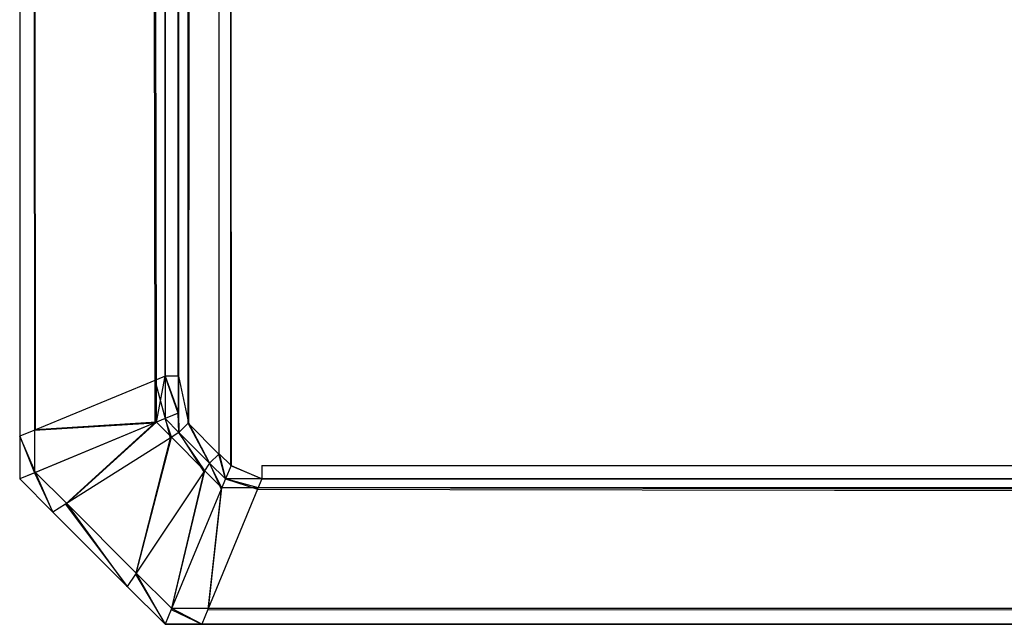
# Model space of a CAD drawing. Extents: x 0 to 1.6, y -0.5 to 0.
# Tile 1 of 182: x 0 to 0.00677, y -0.50228 to -0.49812. Entities that reach past the tile are written whole.
import ezdxf

# ---------------------------------------------------------------- set-up
doc = ezdxf.new("R2010")
doc.units = 0
doc.layers.add('L45_ABDECKPL_0___REPLACEMTFOREM', color=7, linetype='CONTINUOUS')

msp = doc.modelspace()

# ---------------------------------------------------------------- linework, layer by layer
at = {"layer": 'L45_ABDECKPL_0___REPLACEMTFOREM', "color": 39}
for points, invisible_edges in [([(0.001452, -0.501188, 0.590716), (0.0014, -0.00242, 0.590716), (0.001452, -0.002369, 0.590716), (0.001452, -0.501188, 0.590716)], 14), ([(0.001452, -0.501188, 0.590716), (0.001452, -0.002369, 0.590716), (0.001665, -0.501188, 0.590716), (0.001452, -0.501188, 0.590716)], 15), ([(0.001665, -0.501188, 0.590716), (0.001452, -0.002369, 0.590716), (0.001616, -0.002369, 0.590716), (0.001665, -0.501188, 0.590716)], 15), ([(0.001665, -0.501188, 0.590716), (0.001616, -0.002369, 0.590716), (0.471779, -0.002369, 0.590716), (0.001665, -0.501188, 0.590716)], 15), ([(0.001665, -0.501188, 0.590716), (0.471779, -0.002369, 0.590716), (0.471779, -0.501188, 0.590716), (0.001665, -0.501188, 0.590716)], 15), ([(0.001159, -0.500895, 0.590716), (0.00115, -0.00267, 0.590716), (0.0014, -0.00242, 0.590716), (0.001159, -0.500895, 0.590716)], 13), ([(0.001152, -0.002672, 0.602705), (0.001161, -0.500893, 0.602705), (0.001403, -0.002422, 0.602705), (0.001152, -0.002672, 0.602705)], 13), ([(0.001159, -0.500895, 0.590716), (0.0014, -0.00242, 0.590716), (0.00137, -0.501107, 0.590716), (0.001159, -0.500895, 0.590716)], 10), ([(0.001403, -0.002422, 0.602705), (0.001161, -0.500893, 0.602705), (0.001372, -0.501105, 0.602705), (0.001403, -0.002422, 0.602705)], 10), ([(0.00137, -0.501107, 0.590716), (0.0014, -0.00242, 0.590716), (0.001452, -0.501188, 0.590716), (0.00137, -0.501107, 0.590716)], 13), ([(0.001403, -0.002422, 0.602705), (0.001372, -0.501105, 0.602705), (0.001453, -0.501185, 0.602705), (0.001403, -0.002422, 0.602705)], 13), ([(0.001403, -0.002422, 0.602705), (0.001453, -0.501185, 0.602705), (0.001453, -0.002372, 0.602705), (0.001403, -0.002422, 0.602705)], 10), ([(0.001453, -0.002372, 0.602705), (0.001453, -0.501185, 0.602705), (0.001665, -0.501185, 0.602705), (0.001453, -0.002372, 0.602705)], 15), ([(0.001453, -0.002372, 0.602705), (0.001665, -0.501185, 0.602705), (0.001616, -0.002372, 0.602705), (0.001453, -0.002372, 0.602705)], 15), ([(0.001616, -0.002372, 0.602705), (0.001665, -0.501185, 0.602705), (0.475865, -0.002372, 0.602705), (0.001616, -0.002372, 0.602705)], 15), ([(0.475865, -0.002372, 0.602705), (0.001665, -0.501185, 0.602705), (0.471779, -0.501185, 0.602705), (0.475865, -0.002372, 0.602705)], 15), ([(0, -0.002521, 0.591715), (0.000108, -0.50094, 0.591607), (0, -0.500985, 0.591715), (0, -0.002521, 0.591715)], 13), ([(0.000108, -0.50094, 0.591607), (0, -0.002521, 0.591715), (0.000108, -0.002566, 0.591607), (0.000108, -0.50094, 0.591607)], 14), ([(0, -0.500985, 0.591894), (0, -0.002521, 0.591715), (0, -0.500985, 0.591715), (0, -0.500985, 0.591894)], 13), ([(0, -0.002521, 0.591715), (0, -0.500985, 0.591894), (0, -0.002521, 0.591894), (0, -0.002521, 0.591715)], 14), ([(0.000101, -0.500943, 0.601807), (0, -0.002521, 0.601706), (0, -0.500985, 0.601706), (0.000101, -0.500943, 0.601807)], 13), ([(0, -0.002521, 0.601706), (0.000101, -0.500943, 0.601807), (0.000101, -0.002563, 0.601807), (0, -0.002521, 0.601706)], 14), ([(0, -0.500985, 0.601568), (0, -0.002521, 0.591894), (0, -0.500985, 0.591894), (0, -0.500985, 0.601568)], 13), ([(0, -0.002521, 0.591894), (0, -0.500985, 0.601568), (0, -0.002521, 0.601568), (0, -0.002521, 0.591894)], 14), ([(0, -0.500985, 0.601706), (0, -0.002521, 0.601568), (0, -0.500985, 0.601568), (0, -0.500985, 0.601706)], 13), ([(0, -0.002521, 0.601568), (0, -0.500985, 0.601706), (0, -0.002521, 0.601706), (0, -0.002521, 0.601568)], 14), ([(0.00093, -0.5006, 0.602635), (0.000101, -0.002563, 0.601807), (0.000101, -0.500943, 0.601807), (0.00093, -0.5006, 0.602635)], 13), ([(0.000101, -0.002563, 0.601807), (0.00093, -0.5006, 0.602635), (0.00093, -0.002906, 0.602635), (0.000101, -0.002563, 0.601807)], 14), ([(0.000108, -0.002566, 0.591607), (0.00094, -0.500596, 0.590776), (0.000108, -0.50094, 0.591607), (0.000108, -0.002566, 0.591607)], 13), ([(0.00094, -0.500596, 0.590776), (0.000108, -0.002566, 0.591607), (0.00094, -0.00291, 0.590776), (0.00094, -0.500596, 0.590776)], 14), ([(0.001159, -0.500895, 0.590716), (0.00109, -0.002935, 0.590716), (0.00115, -0.00267, 0.590716), (0.001159, -0.500895, 0.590716)], 10), ([(0.001093, -0.002731, 0.602705), (0.001161, -0.500893, 0.602705), (0.001152, -0.002672, 0.602705), (0.001093, -0.002731, 0.602705)], 10), ([(0.001093, -0.002935, 0.602705), (0.001161, -0.500893, 0.602705), (0.001093, -0.002731, 0.602705), (0.001093, -0.002935, 0.602705)], 13), ([(0.001, -0.500571, 0.602705), (0.00093, -0.002906, 0.602635), (0.00093, -0.5006, 0.602635), (0.001, -0.500571, 0.602705)], 13), ([(0.00093, -0.002906, 0.602635), (0.001, -0.500571, 0.602705), (0.001, -0.002935, 0.602705), (0.00093, -0.002906, 0.602635)], 14), ([(0.00094, -0.00291, 0.590776), (0.001, -0.500571, 0.590716), (0.00094, -0.500596, 0.590776), (0.00094, -0.00291, 0.590776)], 13), ([(0.001, -0.500571, 0.590716), (0.00094, -0.00291, 0.590776), (0.001, -0.002935, 0.590716), (0.001, -0.500571, 0.590716)], 14), ([(0.001, -0.002935, 0.590716), (0.00109, -0.500571, 0.590716), (0.001, -0.500571, 0.590716), (0.001, -0.002935, 0.590716)], 13), ([(0.00109, -0.500571, 0.590716), (0.001, -0.002935, 0.590716), (0.00109, -0.002935, 0.590716), (0.00109, -0.500571, 0.590716)], 14), ([(0.001093, -0.500571, 0.602705), (0.001, -0.002935, 0.602705), (0.001, -0.500571, 0.602705), (0.001093, -0.500571, 0.602705)], 13), ([(0.001, -0.002935, 0.602705), (0.001093, -0.500571, 0.602705), (0.001093, -0.002935, 0.602705), (0.001, -0.002935, 0.602705)], 14), ([(0.00109, -0.002935, 0.590716), (0.00109, -0.500827, 0.590716), (0.00109, -0.500571, 0.590716), (0.00109, -0.002935, 0.590716)], 10), ([(0.00109, -0.500827, 0.590716), (0.00109, -0.002935, 0.590716), (0.001159, -0.500895, 0.590716), (0.00109, -0.500827, 0.590716)], 13), ([(0.001093, -0.500571, 0.602705), (0.001161, -0.500893, 0.602705), (0.001093, -0.002935, 0.602705), (0.001093, -0.500571, 0.602705)], 10), ([(0.000101, -0.500943, 0.601807), (0.00093, -0.500893, 0.602635), (0.00093, -0.5006, 0.602635), (0.000101, -0.500943, 0.601807)], 14), ([(0.00094, -0.500889, 0.590776), (0.000108, -0.50094, 0.591607), (0.00094, -0.500596, 0.590776), (0.00094, -0.500889, 0.590776)], 14), ([(0.00093, -0.5006, 0.602635), (0.001, -0.500864, 0.602705), (0.001, -0.500571, 0.602705), (0.00093, -0.5006, 0.602635)], 14), ([(0.001, -0.500864, 0.602705), (0.00093, -0.5006, 0.602635), (0.00093, -0.500893, 0.602635), (0.001, -0.500864, 0.602705)], 13), ([(0.001, -0.500571, 0.590716), (0.00094, -0.500889, 0.590776), (0.00094, -0.500596, 0.590776), (0.001, -0.500571, 0.590716)], 13), ([(0.00094, -0.500889, 0.590776), (0.001, -0.500571, 0.590716), (0.001, -0.500864, 0.590716), (0.00094, -0.500889, 0.590776)], 14), ([(0.001, -0.500571, 0.590716), (0.00109, -0.500827, 0.590716), (0.001, -0.500864, 0.590716), (0.001, -0.500571, 0.590716)], 13), ([(0.00109, -0.500827, 0.590716), (0.001, -0.500571, 0.590716), (0.00109, -0.500571, 0.590716), (0.00109, -0.500827, 0.590716)], 14), ([(0.001093, -0.500826, 0.602705), (0.001, -0.500571, 0.602705), (0.001, -0.500864, 0.602705), (0.001093, -0.500826, 0.602705)], 13), ([(0.001, -0.500571, 0.602705), (0.001093, -0.500826, 0.602705), (0.001093, -0.500571, 0.602705), (0.001, -0.500571, 0.602705)], 14), ([(0.001161, -0.500893, 0.602705), (0.001093, -0.500571, 0.602705), (0.001093, -0.500826, 0.602705), (0.001161, -0.500893, 0.602705)], 13), ([(0.001034, -0.500998, 0.602635), (0.001, -0.500864, 0.602705), (0.00093, -0.500893, 0.602635), (0.001034, -0.500998, 0.602635)], 13), ([(0.001, -0.500864, 0.590716), (0.001043, -0.500992, 0.590776), (0.00094, -0.500889, 0.590776), (0.001, -0.500864, 0.590716)], 13), ([(0.001095, -0.500959, 0.602705), (0.001093, -0.500826, 0.602705), (0.001, -0.500864, 0.602705), (0.001095, -0.500959, 0.602705)], 13), ([(0.00109, -0.500827, 0.590716), (0.001095, -0.500959, 0.590716), (0.001, -0.500864, 0.590716), (0.00109, -0.500827, 0.590716)], 13), ([(0.001043, -0.500992, 0.590776), (0.001, -0.500864, 0.590716), (0.001095, -0.500959, 0.590716), (0.001043, -0.500992, 0.590776)], 14), ([(0.001, -0.500864, 0.602705), (0.001034, -0.500998, 0.602635), (0.001095, -0.500959, 0.602705), (0.001, -0.500864, 0.602705)], 14), ([(0.001095, -0.500959, 0.590716), (0.00109, -0.500827, 0.590716), (0.001159, -0.500895, 0.590716), (0.001095, -0.500959, 0.590716)], 14), ([(0.001093, -0.500826, 0.602705), (0.001095, -0.500959, 0.602705), (0.001161, -0.500893, 0.602705), (0.001093, -0.500826, 0.602705)], 14), ([(0.000108, -0.501234, 0.591607), (0, -0.500985, 0.591715), (0.000108, -0.50094, 0.591607), (0.000108, -0.501234, 0.591607)], 14), ([(0, -0.500985, 0.601706), (0.000101, -0.501237, 0.601807), (0.000101, -0.500943, 0.601807), (0, -0.500985, 0.601706)], 14), ([(0.00093, -0.500893, 0.602635), (0.000101, -0.500943, 0.601807), (0.000101, -0.501237, 0.601807), (0.00093, -0.500893, 0.602635)], 13), ([(0.000316, -0.501452, 0.601807), (0.00093, -0.500893, 0.602635), (0.000101, -0.501237, 0.601807), (0.000316, -0.501452, 0.601807)], 13), ([(0.00094, -0.500889, 0.590776), (0.000323, -0.501448, 0.591607), (0.000108, -0.501234, 0.591607), (0.00094, -0.500889, 0.590776)], 13), ([(0.000108, -0.50094, 0.591607), (0.00094, -0.500889, 0.590776), (0.000108, -0.501234, 0.591607), (0.000108, -0.50094, 0.591607)], 13), ([(0.00093, -0.500893, 0.602635), (0.000316, -0.501452, 0.601807), (0.001034, -0.500998, 0.602635), (0.00093, -0.500893, 0.602635)], 14), ([(0.000323, -0.501448, 0.591607), (0.00094, -0.500889, 0.590776), (0.001043, -0.500992, 0.590776), (0.000323, -0.501448, 0.591607)], 14), ([(0.001306, -0.501171, 0.602705), (0.001161, -0.500893, 0.602705), (0.001095, -0.500959, 0.602705), (0.001306, -0.501171, 0.602705)], 13), ([(0.001159, -0.500895, 0.590716), (0.001306, -0.501171, 0.590716), (0.001095, -0.500959, 0.590716), (0.001159, -0.500895, 0.590716)], 13), ([(0.001306, -0.501171, 0.590716), (0.001159, -0.500895, 0.590716), (0.00137, -0.501107, 0.590716), (0.001306, -0.501171, 0.590716)], 14), ([(0.001161, -0.500893, 0.602705), (0.001306, -0.501171, 0.602705), (0.001372, -0.501105, 0.602705), (0.001161, -0.500893, 0.602705)], 14), ([(0, -0.501278, 0.591894), (0, -0.500985, 0.591715), (0, -0.501278, 0.591715), (0, -0.501278, 0.591894)], 13), ([(0, -0.500985, 0.591715), (0, -0.501278, 0.591894), (0, -0.500985, 0.591894), (0, -0.500985, 0.591715)], 14), ([(0, -0.500985, 0.591715), (0.000108, -0.501234, 0.591607), (0, -0.501278, 0.591715), (0, -0.500985, 0.591715)], 13), ([(0.000101, -0.501237, 0.601807), (0, -0.500985, 0.601706), (0, -0.501278, 0.601706), (0.000101, -0.501237, 0.601807)], 13), ([(0, -0.501278, 0.601568), (0, -0.500985, 0.591894), (0, -0.501278, 0.591894), (0, -0.501278, 0.601568)], 13), ([(0, -0.500985, 0.591894), (0, -0.501278, 0.601568), (0, -0.500985, 0.601568), (0, -0.500985, 0.591894)], 14), ([(0, -0.501278, 0.601706), (0, -0.500985, 0.601568), (0, -0.501278, 0.601568), (0, -0.501278, 0.601706)], 13), ([(0, -0.500985, 0.601568), (0, -0.501278, 0.601706), (0, -0.500985, 0.601706), (0, -0.500985, 0.601568)], 14), ([(0.000797, -0.501933, 0.601807), (0.001034, -0.500998, 0.602635), (0.000316, -0.501452, 0.601807), (0.000797, -0.501933, 0.601807)], 13), ([(0.001043, -0.500992, 0.590776), (0.000801, -0.501926, 0.591607), (0.000323, -0.501448, 0.591607), (0.001043, -0.500992, 0.590776)], 13), ([(0.001034, -0.500998, 0.602635), (0.000797, -0.501933, 0.601807), (0.001267, -0.50123, 0.602635), (0.001034, -0.500998, 0.602635)], 14), ([(0.000801, -0.501926, 0.591607), (0.001043, -0.500992, 0.590776), (0.001272, -0.501222, 0.590776), (0.000801, -0.501926, 0.591607)], 14), ([(0.001267, -0.50123, 0.602635), (0.001095, -0.500959, 0.602705), (0.001034, -0.500998, 0.602635), (0.001267, -0.50123, 0.602635)], 13), ([(0.001095, -0.500959, 0.590716), (0.001272, -0.501222, 0.590776), (0.001043, -0.500992, 0.590776), (0.001095, -0.500959, 0.590716)], 13), ([(0.001272, -0.501222, 0.590776), (0.001095, -0.500959, 0.590716), (0.001306, -0.501171, 0.590716), (0.001272, -0.501222, 0.590776)], 14), ([(0.001095, -0.500959, 0.602705), (0.001267, -0.50123, 0.602635), (0.001306, -0.501171, 0.602705), (0.001095, -0.500959, 0.602705)], 14), ([(0.001414, -0.501278, 0.602705), (0.001372, -0.501105, 0.602705), (0.001306, -0.501171, 0.602705), (0.001414, -0.501278, 0.602705)], 13), ([(0.00137, -0.501107, 0.590716), (0.001414, -0.501278, 0.590716), (0.001306, -0.501171, 0.590716), (0.00137, -0.501107, 0.590716)], 13), ([(0.001414, -0.501278, 0.590716), (0.00137, -0.501107, 0.590716), (0.001452, -0.501188, 0.590716), (0.001414, -0.501278, 0.590716)], 14), ([(0.001372, -0.501105, 0.602705), (0.001414, -0.501278, 0.602705), (0.001453, -0.501185, 0.602705), (0.001372, -0.501105, 0.602705)], 14), ([(0.001385, -0.501349, 0.602635), (0.001306, -0.501171, 0.602705), (0.001267, -0.50123, 0.602635), (0.001385, -0.501349, 0.602635)], 13), ([(0.001306, -0.501171, 0.590716), (0.001389, -0.501339, 0.590776), (0.001272, -0.501222, 0.590776), (0.001306, -0.501171, 0.590716)], 13), ([(0.001389, -0.501339, 0.590776), (0.001306, -0.501171, 0.590716), (0.001414, -0.501278, 0.590716), (0.001389, -0.501339, 0.590776)], 14), ([(0.001306, -0.501171, 0.602705), (0.001385, -0.501349, 0.602635), (0.001414, -0.501278, 0.602705), (0.001306, -0.501171, 0.602705)], 14), ([(0.001665, -0.501278, 0.602705), (0.001453, -0.501185, 0.602705), (0.001414, -0.501278, 0.602705), (0.001665, -0.501278, 0.602705)], 13), ([(0.001452, -0.501188, 0.590716), (0.001665, -0.501278, 0.590716), (0.001414, -0.501278, 0.590716), (0.001452, -0.501188, 0.590716)], 13), ([(0.001665, -0.501278, 0.590716), (0.001452, -0.501188, 0.590716), (0.001665, -0.501188, 0.590716), (0.001665, -0.501278, 0.590716)], 14), ([(0.001453, -0.501185, 0.602705), (0.001665, -0.501278, 0.602705), (0.001665, -0.501185, 0.602705), (0.001453, -0.501185, 0.602705)], 14), ([(0.471779, -0.501278, 0.602705), (0.001665, -0.501185, 0.602705), (0.001665, -0.501278, 0.602705), (0.471779, -0.501278, 0.602705)], 13), ([(0.001665, -0.501185, 0.602705), (0.471779, -0.501278, 0.602705), (0.471779, -0.501185, 0.602705), (0.001665, -0.501185, 0.602705)], 14), ([(0.001665, -0.501188, 0.590716), (0.471779, -0.501278, 0.590716), (0.001665, -0.501278, 0.590716), (0.001665, -0.501188, 0.590716)], 13), ([(0.471779, -0.501278, 0.590716), (0.001665, -0.501188, 0.590716), (0.471779, -0.501188, 0.590716), (0.471779, -0.501278, 0.590716)], 14), ([(0.000108, -0.501234, 0.591607), (0.000229, -0.501507, 0.591715), (0, -0.501278, 0.591715), (0.000108, -0.501234, 0.591607)], 13), ([(0.000229, -0.501507, 0.601706), (0.000101, -0.501237, 0.601807), (0, -0.501278, 0.601706), (0.000229, -0.501507, 0.601706)], 13), ([(0.000229, -0.501507, 0.601706), (0, -0.501278, 0.601568), (0.000229, -0.501507, 0.601568), (0.000229, -0.501507, 0.601706)], 13), ([(0, -0.501278, 0.601568), (0.000229, -0.501507, 0.601706), (0, -0.501278, 0.601706), (0, -0.501278, 0.601568)], 14), ([(0.000229, -0.501507, 0.591894), (0, -0.501278, 0.591715), (0.000229, -0.501507, 0.591715), (0.000229, -0.501507, 0.591894)], 13), ([(0, -0.501278, 0.591715), (0.000229, -0.501507, 0.591894), (0, -0.501278, 0.591894), (0, -0.501278, 0.591715)], 14), ([(0.000229, -0.501507, 0.601568), (0, -0.501278, 0.591894), (0.000229, -0.501507, 0.591894), (0.000229, -0.501507, 0.601568)], 13), ([(0, -0.501278, 0.591894), (0.000229, -0.501507, 0.601568), (0, -0.501278, 0.601568), (0, -0.501278, 0.591894)], 14), ([(0.000101, -0.501237, 0.601807), (0.000229, -0.501507, 0.601706), (0.000316, -0.501452, 0.601807), (0.000101, -0.501237, 0.601807)], 14), ([(0.000229, -0.501507, 0.591715), (0.000108, -0.501234, 0.591607), (0.000323, -0.501448, 0.591607), (0.000229, -0.501507, 0.591715)], 14), ([(0.001042, -0.502177, 0.601807), (0.001267, -0.50123, 0.602635), (0.000797, -0.501933, 0.601807), (0.001042, -0.502177, 0.601807)], 13), ([(0.001272, -0.501222, 0.590776), (0.001045, -0.50217, 0.591607), (0.000801, -0.501926, 0.591607), (0.001272, -0.501222, 0.590776)], 13), ([(0.001267, -0.50123, 0.602635), (0.001042, -0.502177, 0.601807), (0.001385, -0.501349, 0.602635), (0.001267, -0.50123, 0.602635)], 14), ([(0.001045, -0.50217, 0.591607), (0.001272, -0.501222, 0.590776), (0.001389, -0.501339, 0.590776), (0.001045, -0.50217, 0.591607)], 14), ([(0.001636, -0.501349, 0.602635), (0.001414, -0.501278, 0.602705), (0.001385, -0.501349, 0.602635), (0.001636, -0.501349, 0.602635)], 13), ([(0.001414, -0.501278, 0.590716), (0.001641, -0.501339, 0.590776), (0.001389, -0.501339, 0.590776), (0.001414, -0.501278, 0.590716)], 13), ([(0.001641, -0.501339, 0.590776), (0.001414, -0.501278, 0.590716), (0.001665, -0.501278, 0.590716), (0.001641, -0.501339, 0.590776)], 14), ([(0.001414, -0.501278, 0.602705), (0.001636, -0.501349, 0.602635), (0.001665, -0.501278, 0.602705), (0.001414, -0.501278, 0.602705)], 14), ([(0.471779, -0.501349, 0.602635), (0.001665, -0.501278, 0.602705), (0.001636, -0.501349, 0.602635), (0.471779, -0.501349, 0.602635)], 13), ([(0.001665, -0.501278, 0.590716), (0.471779, -0.501339, 0.590776), (0.001641, -0.501339, 0.590776), (0.001665, -0.501278, 0.590716)], 13), ([(0.471779, -0.501339, 0.590776), (0.001665, -0.501278, 0.590716), (0.471779, -0.501278, 0.590716), (0.471779, -0.501339, 0.590776)], 14), ([(0.001665, -0.501278, 0.602705), (0.471779, -0.501349, 0.602635), (0.471779, -0.501278, 0.602705), (0.001665, -0.501278, 0.602705)], 14), ([(0.001294, -0.502177, 0.601807), (0.001385, -0.501349, 0.602635), (0.001042, -0.502177, 0.601807), (0.001294, -0.502177, 0.601807)], 13), ([(0.001389, -0.501339, 0.590776), (0.001297, -0.50217, 0.591607), (0.001045, -0.50217, 0.591607), (0.001389, -0.501339, 0.590776)], 13), ([(0.471779, -0.502177, 0.601807), (0.001636, -0.501349, 0.602635), (0.001294, -0.502177, 0.601807), (0.471779, -0.502177, 0.601807)], 13), ([(0.001385, -0.501349, 0.602635), (0.001294, -0.502177, 0.601807), (0.001636, -0.501349, 0.602635), (0.001385, -0.501349, 0.602635)], 14), ([(0.001297, -0.50217, 0.591607), (0.001389, -0.501339, 0.590776), (0.001641, -0.501339, 0.590776), (0.001297, -0.50217, 0.591607)], 14), ([(0.001641, -0.501339, 0.590776), (0.471779, -0.50217, 0.591607), (0.001297, -0.50217, 0.591607), (0.001641, -0.501339, 0.590776)], 13), ([(0.001636, -0.501349, 0.602635), (0.471779, -0.502177, 0.601807), (0.471779, -0.501349, 0.602635), (0.001636, -0.501349, 0.602635)], 14), ([(0.471779, -0.50217, 0.591607), (0.001641, -0.501339, 0.590776), (0.471779, -0.501339, 0.590776), (0.471779, -0.50217, 0.591607)], 14), ([(0.000323, -0.501448, 0.591607), (0.00074, -0.502018, 0.591715), (0.000229, -0.501507, 0.591715), (0.000323, -0.501448, 0.591607)], 13), ([(0.00074, -0.502018, 0.601706), (0.000316, -0.501452, 0.601807), (0.000229, -0.501507, 0.601706), (0.00074, -0.502018, 0.601706)], 13), ([(0.000316, -0.501452, 0.601807), (0.00074, -0.502018, 0.601706), (0.000797, -0.501933, 0.601807), (0.000316, -0.501452, 0.601807)], 14), ([(0.00074, -0.502018, 0.591715), (0.000323, -0.501448, 0.591607), (0.000801, -0.501926, 0.591607), (0.00074, -0.502018, 0.591715)], 14), ([(0.00074, -0.502018, 0.601706), (0.000229, -0.501507, 0.601568), (0.00074, -0.502018, 0.601568), (0.00074, -0.502018, 0.601706)], 13), ([(0.000229, -0.501507, 0.601568), (0.00074, -0.502018, 0.601706), (0.000229, -0.501507, 0.601706), (0.000229, -0.501507, 0.601568)], 14), ([(0.00074, -0.502018, 0.591894), (0.000229, -0.501507, 0.591715), (0.00074, -0.502018, 0.591715), (0.00074, -0.502018, 0.591894)], 13), ([(0.000229, -0.501507, 0.591715), (0.00074, -0.502018, 0.591894), (0.000229, -0.501507, 0.591894), (0.000229, -0.501507, 0.591715)], 14), ([(0.00074, -0.502018, 0.601568), (0.000229, -0.501507, 0.591894), (0.00074, -0.502018, 0.591894), (0.00074, -0.502018, 0.601568)], 13), ([(0.000229, -0.501507, 0.591894), (0.00074, -0.502018, 0.601568), (0.000229, -0.501507, 0.601568), (0.000229, -0.501507, 0.591894)], 14), ([(0.000801, -0.501926, 0.591607), (0.001, -0.502278, 0.591715), (0.00074, -0.502018, 0.591715), (0.000801, -0.501926, 0.591607)], 13), ([(0.001, -0.502278, 0.601706), (0.000797, -0.501933, 0.601807), (0.00074, -0.502018, 0.601706), (0.001, -0.502278, 0.601706)], 13), ([(0.000797, -0.501933, 0.601807), (0.001, -0.502278, 0.601706), (0.001042, -0.502177, 0.601807), (0.000797, -0.501933, 0.601807)], 14), ([(0.001, -0.502278, 0.591715), (0.000801, -0.501926, 0.591607), (0.001045, -0.50217, 0.591607), (0.001, -0.502278, 0.591715)], 14), ([(0.001, -0.502278, 0.601706), (0.00074, -0.502018, 0.601568), (0.001, -0.502278, 0.601568), (0.001, -0.502278, 0.601706)], 13), ([(0.00074, -0.502018, 0.601568), (0.001, -0.502278, 0.601706), (0.00074, -0.502018, 0.601706), (0.00074, -0.502018, 0.601568)], 14), ([(0.001, -0.502278, 0.591894), (0.00074, -0.502018, 0.591715), (0.001, -0.502278, 0.591715), (0.001, -0.502278, 0.591894)], 13), ([(0.00074, -0.502018, 0.591715), (0.001, -0.502278, 0.591894), (0.00074, -0.502018, 0.591894), (0.00074, -0.502018, 0.591715)], 14), ([(0.001, -0.502278, 0.601568), (0.00074, -0.502018, 0.591894), (0.001, -0.502278, 0.591894), (0.001, -0.502278, 0.601568)], 13), ([(0.00074, -0.502018, 0.591894), (0.001, -0.502278, 0.601568), (0.00074, -0.502018, 0.601568), (0.00074, -0.502018, 0.591894)], 14), ([(0.001045, -0.50217, 0.591607), (0.001252, -0.502278, 0.591715), (0.001, -0.502278, 0.591715), (0.001045, -0.50217, 0.591607)], 13), ([(0.001252, -0.502278, 0.601706), (0.001042, -0.502177, 0.601807), (0.001, -0.502278, 0.601706), (0.001252, -0.502278, 0.601706)], 13), ([(0.001042, -0.502177, 0.601807), (0.001252, -0.502278, 0.601706), (0.001294, -0.502177, 0.601807), (0.001042, -0.502177, 0.601807)], 14), ([(0.001252, -0.502278, 0.591715), (0.001045, -0.50217, 0.591607), (0.001297, -0.50217, 0.591607), (0.001252, -0.502278, 0.591715)], 14), ([(0.001297, -0.50217, 0.591607), (0.471779, -0.502278, 0.591715), (0.001252, -0.502278, 0.591715), (0.001297, -0.50217, 0.591607)], 13), ([(0.471779, -0.502278, 0.601706), (0.001294, -0.502177, 0.601807), (0.001252, -0.502278, 0.601706), (0.471779, -0.502278, 0.601706)], 13), ([(0.001294, -0.502177, 0.601807), (0.471779, -0.502278, 0.601706), (0.471779, -0.502177, 0.601807), (0.001294, -0.502177, 0.601807)], 14), ([(0.471779, -0.502278, 0.591715), (0.001297, -0.50217, 0.591607), (0.471779, -0.50217, 0.591607), (0.471779, -0.502278, 0.591715)], 14), ([(0.001252, -0.502278, 0.591894), (0.001, -0.502278, 0.591715), (0.001252, -0.502278, 0.591715), (0.001252, -0.502278, 0.591894)], 13), ([(0.001, -0.502278, 0.591715), (0.001252, -0.502278, 0.591894), (0.001, -0.502278, 0.591894), (0.001, -0.502278, 0.591715)], 14), ([(0.001252, -0.502278, 0.601568), (0.001, -0.502278, 0.591894), (0.001252, -0.502278, 0.591894), (0.001252, -0.502278, 0.601568)], 13), ([(0.001, -0.502278, 0.591894), (0.001252, -0.502278, 0.601568), (0.001, -0.502278, 0.601568), (0.001, -0.502278, 0.591894)], 14), ([(0.001252, -0.502278, 0.601706), (0.001, -0.502278, 0.601568), (0.001252, -0.502278, 0.601568), (0.001252, -0.502278, 0.601706)], 13), ([(0.001, -0.502278, 0.601568), (0.001252, -0.502278, 0.601706), (0.001, -0.502278, 0.601706), (0.001, -0.502278, 0.601568)], 14), ([(0.471779, -0.502278, 0.601706), (0.001252, -0.502278, 0.601568), (0.471779, -0.502278, 0.601568), (0.471779, -0.502278, 0.601706)], 13), ([(0.001252, -0.502278, 0.601568), (0.471779, -0.502278, 0.601706), (0.001252, -0.502278, 0.601706), (0.001252, -0.502278, 0.601568)], 14), ([(0.471779, -0.502278, 0.601568), (0.001252, -0.502278, 0.591894), (0.471779, -0.502278, 0.591894), (0.471779, -0.502278, 0.601568)], 13), ([(0.001252, -0.502278, 0.591894), (0.471779, -0.502278, 0.601568), (0.001252, -0.502278, 0.601568), (0.001252, -0.502278, 0.591894)], 14), ([(0.471779, -0.502278, 0.591894), (0.001252, -0.502278, 0.591715), (0.471779, -0.502278, 0.591715), (0.471779, -0.502278, 0.591894)], 13), ([(0.001252, -0.502278, 0.591715), (0.471779, -0.502278, 0.591894), (0.001252, -0.502278, 0.591894), (0.001252, -0.502278, 0.591715)], 14)]:
    msp.add_3dface(points, dxfattribs=dict(at, invisible_edges=invisible_edges))

doc.saveas('drawing.dxf')
